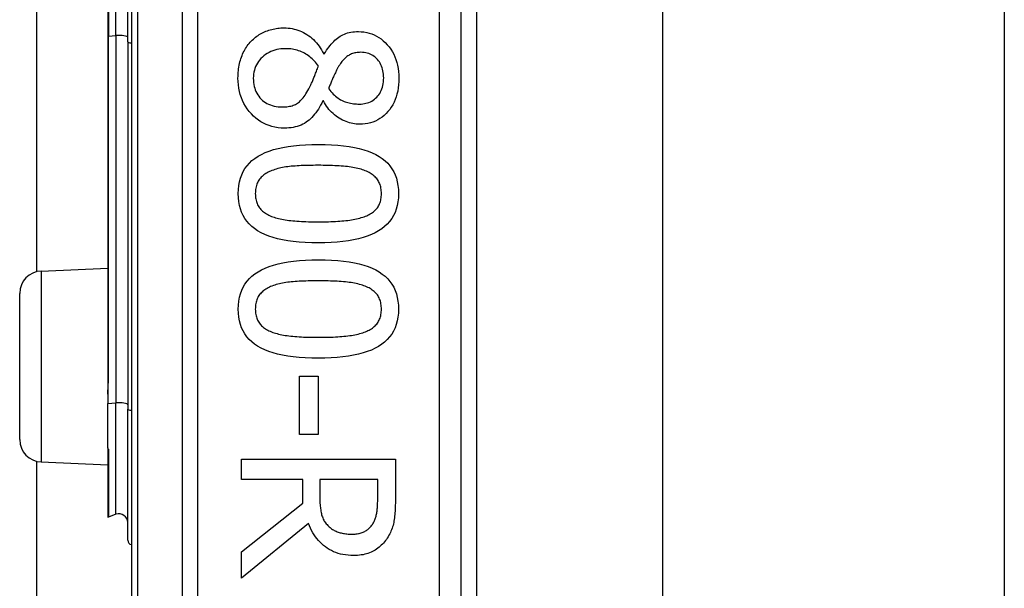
# Model space of a CAD drawing. Header units: inches. Extents: x 3.4 to 82.4, y 3.9 to 45.4.
# Tile 28 of 114: x 14.4 to 15.3, y 11.6 to 12.1. Entities that reach past the tile are written whole.
import ezdxf

# ---------------------------------------------------------------- set-up
doc = ezdxf.new("R2010")
doc.units = ezdxf.units.IN
doc.header["$MEASUREMENT"] = 0
doc.layers.add('Visible Edges(ANSI)', color=7, linetype='Continuous', lineweight=25)
doc.layers.add('Visible Tangent Edges(ANSI)', color=7, linetype='Continuous', lineweight=25)

msp = doc.modelspace()

# ---------------------------------------------------------------- linework, layer by layer
at = {"layer": 'Visible Edges(ANSI)'}
for p, q in [((14.49029, 13.08509), (14.49029, 11.20291)), ((14.78557, 11.394), (14.78557, 12.894)), ((14.79935, 12.77205), (14.79935, 11.51595)), ((14.96579, 12.7595), (14.96579, 11.5285)), ((15.27179, 12.7595), (15.27179, 11.5285)), ((14.40565, 11.87894), (14.40565, 12.40906)), ((14.48704, 12.08465), (14.48704, 12.20336)), ((14.46912, 12.19816), (14.46912, 12.08984)), ((14.46912, 12.08984), (14.46912, 11.77941)), ((14.48704, 12.08465), (14.48704, 11.75578)), ((14.66244, 12.07382), (14.663, 12.07382)), ((14.66222, 12.03183), (14.66166, 12.03183)), ((14.40942, 11.87947), (14.46912, 11.88208)), ((14.39029, 11.72851), (14.39029, 11.85949)), ((14.46912, 11.77941), (14.46912, 11.76916)), ((14.64078, 11.78539), (14.65753, 11.78539)), ((14.64078, 11.73324), (14.64078, 11.78539)), ((14.65753, 11.78539), (14.65753, 11.73324)), ((14.46912, 11.76916), (14.46912, 11.76084)), ((14.46912, 11.72108), (14.46912, 11.76084)), ((14.48704, 11.63844), (14.48704, 11.75578)), ((14.65753, 11.73324), (14.64078, 11.73324)), ((14.46912, 11.72108), (14.46912, 11.7209)), ((14.46912, 11.7209), (14.46912, 11.72028)), ((14.46912, 11.72028), (14.46912, 11.65959)), ((14.40565, 8.7124), (14.40565, 11.70906)), ((14.40942, 11.70853), (14.46912, 11.70593)), ((14.58886, 11.71102), (14.72665, 11.71102)), ((14.58886, 11.6927), (14.58886, 11.71102)), ((14.72665, 11.71102), (14.72665, 11.67551)), ((14.64368, 11.6927), (14.58886, 11.6927)), ((14.64368, 11.67171), (14.64368, 11.6927)), ((14.71079, 11.6927), (14.65898, 11.6927)), ((14.65898, 11.6927), (14.65898, 11.67663)), ((14.71079, 11.6745), (14.71079, 11.6927)), ((14.58886, 11.62816), (14.64368, 11.67171)), ((14.47647, 11.6617), (14.46965, 11.65922)), ((14.64882, 11.6534), (14.58886, 11.60438)), ((14.58886, 11.60438), (14.58886, 11.62816))]:
    msp.add_line(p, q, dxfattribs=at)
at = {"layer": 'Visible Edges(ANSI)', "flags": 128}
for points in [[(14.59757, 12.08532), (14.59851, 12.08627), (14.59948, 12.08718), (14.60048, 12.08805), (14.60151, 12.08888), (14.60257, 12.08968), (14.60365, 12.09043), (14.60476, 12.09115), (14.6059, 12.09182), (14.60707, 12.09246), (14.60827, 12.09306), (14.60949, 12.09362), (14.61074, 12.09414), (14.61201, 12.09462), (14.6133, 12.09506), (14.6146, 12.09546), (14.61592, 12.09582), (14.61724, 12.09613), (14.61859, 12.0964), (14.61994, 12.09663), (14.62131, 12.09682), (14.6227, 12.09697), (14.6241, 12.09707), (14.62551, 12.09714), (14.62693, 12.09716)], [(14.62693, 12.09716), (14.62878, 12.09712), (14.63061, 12.09699), (14.6324, 12.09678), (14.63418, 12.09649), (14.63593, 12.09612), (14.63765, 12.09566), (14.63935, 12.09512), (14.64103, 12.0945), (14.64268, 12.0938), (14.6443, 12.09301), (14.6459, 12.09214), (14.64748, 12.09118), (14.64902, 12.09015), (14.6505, 12.08904), (14.65193, 12.08786), (14.65331, 12.0866), (14.65464, 12.08526), (14.65591, 12.08386), (14.65713, 12.08237), (14.6583, 12.08081), (14.65941, 12.07918), (14.66048, 12.07747), (14.66149, 12.07568), (14.66244, 12.07382)], [(14.663, 12.07382), (14.664, 12.07548), (14.66501, 12.07706), (14.66603, 12.07857), (14.66707, 12.08001), (14.66813, 12.08138), (14.6692, 12.08267), (14.67029, 12.08389), (14.67139, 12.08504), (14.67251, 12.08611), (14.67364, 12.08711), (14.67479, 12.08804), (14.67595, 12.08889), (14.67715, 12.08968), (14.6784, 12.0904), (14.67969, 12.09104), (14.68103, 12.09162), (14.68242, 12.09214), (14.68385, 12.09258), (14.68534, 12.09295), (14.68687, 12.09326), (14.68845, 12.0935), (14.69008, 12.09367), (14.69176, 12.09377), (14.69349, 12.09381)], [(14.69349, 12.09381), (14.69604, 12.09373), (14.69852, 12.09348), (14.70093, 12.09307), (14.70326, 12.0925), (14.70553, 12.09177), (14.70772, 12.09088), (14.70985, 12.08982), (14.7119, 12.0886), (14.71388, 12.08721), (14.71579, 12.08567), (14.71763, 12.08396), (14.71939, 12.08208), (14.72105, 12.08008), (14.72257, 12.078), (14.72394, 12.07582), (14.72516, 12.07356), (14.72624, 12.07121), (14.72718, 12.06877), (14.72797, 12.06624), (14.72862, 12.06362), (14.72913, 12.06092), (14.72949, 12.05812), (14.72971, 12.05524), (14.72978, 12.05227)], [(14.58573, 12.05227), (14.58575, 12.05397), (14.58581, 12.05564), (14.58592, 12.05729), (14.58607, 12.05891), (14.58626, 12.06051), (14.5865, 12.06208), (14.58677, 12.06363), (14.58709, 12.06515), (14.58746, 12.06664), (14.58786, 12.06811), (14.58831, 12.06955), (14.5888, 12.07097), (14.58933, 12.07236), (14.5899, 12.07371), (14.5905, 12.07503), (14.59114, 12.07631), (14.59181, 12.07756), (14.59253, 12.07877), (14.59328, 12.07995), (14.59406, 12.0811), (14.59488, 12.0822), (14.59574, 12.08328), (14.59663, 12.08432), (14.59757, 12.08532)], [(14.62827, 12.07851), (14.62622, 12.07846), (14.62423, 12.0783), (14.62229, 12.07804), (14.62042, 12.07767), (14.61861, 12.0772), (14.61686, 12.07663), (14.61516, 12.07594), (14.61353, 12.07516), (14.61196, 12.07427), (14.61045, 12.07328), (14.609, 12.07218), (14.60762, 12.07097), (14.60631, 12.06969), (14.60512, 12.06835), (14.60405, 12.06696), (14.60309, 12.06552), (14.60224, 12.06402), (14.6015, 12.06247), (14.60088, 12.06087), (14.60037, 12.05921), (14.59997, 12.0575), (14.59969, 12.05573), (14.59952, 12.05392), (14.59946, 12.05204)], [(14.65775, 12.06276), (14.6569, 12.06401), (14.65601, 12.0652), (14.65509, 12.06634), (14.65413, 12.06744), (14.65314, 12.06848), (14.65211, 12.06948), (14.65105, 12.07043), (14.64996, 12.07133), (14.64883, 12.07218), (14.64767, 12.07298), (14.64648, 12.07373), (14.64525, 12.07443), (14.64399, 12.07508), (14.6427, 12.07568), (14.64138, 12.07622), (14.64004, 12.0767), (14.63866, 12.07712), (14.63726, 12.07749), (14.63583, 12.0778), (14.63438, 12.07806), (14.63289, 12.07825), (14.63138, 12.0784), (14.62984, 12.07848), (14.62827, 12.07851)], [(14.69561, 12.07527), (14.69449, 12.07525), (14.69339, 12.07518), (14.69233, 12.07507), (14.6913, 12.07491), (14.69029, 12.0747), (14.68931, 12.07445), (14.68836, 12.07415), (14.68744, 12.07381), (14.68655, 12.07342), (14.68569, 12.07298), (14.68486, 12.0725), (14.68405, 12.07198), (14.68327, 12.07141), (14.68249, 12.07079), (14.68174, 12.07012), (14.68099, 12.06941), (14.68026, 12.06866), (14.67954, 12.06786), (14.67884, 12.06701), (14.67814, 12.06612), (14.67747, 12.06518), (14.6768, 12.0642), (14.67615, 12.06317), (14.67551, 12.06209)], [(14.71615, 12.05238), (14.71612, 12.05403), (14.716, 12.05563), (14.71581, 12.05718), (14.71554, 12.05868), (14.71519, 12.06012), (14.71477, 12.06152), (14.71427, 12.06287), (14.7137, 12.06417), (14.71304, 12.06541), (14.71232, 12.06661), (14.71151, 12.06776), (14.71063, 12.06885), (14.70968, 12.06988), (14.70867, 12.07081), (14.70762, 12.07166), (14.7065, 12.07242), (14.70533, 12.07309), (14.70411, 12.07367), (14.70283, 12.07416), (14.70149, 12.07456), (14.70011, 12.07487), (14.69866, 12.07509), (14.69716, 12.07523), (14.69561, 12.07527)], [(14.64915, 12.04255), (14.64945, 12.04309), (14.64976, 12.04365), (14.65007, 12.04425), (14.65038, 12.04487), (14.65069, 12.04553), (14.65101, 12.04621), (14.65133, 12.04692), (14.65166, 12.04766), (14.65199, 12.04844), (14.65233, 12.04924), (14.65266, 12.05007), (14.65301, 12.05093), (14.65336, 12.05181), (14.65371, 12.05271), (14.65408, 12.05364), (14.65445, 12.05458), (14.65484, 12.05553), (14.65523, 12.05651), (14.65563, 12.05751), (14.65603, 12.05852), (14.65645, 12.05955), (14.65688, 12.06061), (14.65731, 12.06168), (14.65775, 12.06276)], [(14.67551, 12.06209), (14.67524, 12.06161), (14.67495, 12.06108), (14.67465, 12.0605), (14.67434, 12.05989), (14.674, 12.05923), (14.67365, 12.05852), (14.67329, 12.05777), (14.6729, 12.05698), (14.6725, 12.05615), (14.67209, 12.05527), (14.67166, 12.05435), (14.67121, 12.05338), (14.67076, 12.05241), (14.67033, 12.05144), (14.66991, 12.0505), (14.66952, 12.04956), (14.66913, 12.04865), (14.66877, 12.04775), (14.66842, 12.04686), (14.66808, 12.04599), (14.66776, 12.04514), (14.66746, 12.0443), (14.66718, 12.04347), (14.66691, 12.04266)], [(14.62727, 12.00738), (14.62437, 12.00747), (14.62155, 12.00774), (14.6188, 12.00818), (14.61614, 12.00881), (14.61355, 12.00961), (14.61105, 12.01059), (14.60862, 12.01175), (14.60628, 12.01309), (14.60401, 12.0146), (14.60182, 12.0163), (14.59971, 12.01817), (14.59768, 12.02022), (14.59577, 12.0224), (14.59403, 12.02468), (14.59245, 12.02704), (14.59104, 12.02949), (14.58979, 12.03203), (14.58872, 12.03465), (14.5878, 12.03737), (14.58706, 12.04017), (14.58648, 12.04306), (14.58606, 12.04604), (14.58581, 12.04911), (14.58573, 12.05227)], [(14.59946, 12.05204), (14.59951, 12.05014), (14.59966, 12.0483), (14.5999, 12.04652), (14.60024, 12.04481), (14.60068, 12.04316), (14.60121, 12.04158), (14.60184, 12.04005), (14.60257, 12.0386), (14.60339, 12.0372), (14.60431, 12.03587), (14.60533, 12.0346), (14.60644, 12.0334), (14.60764, 12.03227), (14.60891, 12.03125), (14.61025, 12.03032), (14.61166, 12.02949), (14.61314, 12.02876), (14.61469, 12.02812), (14.61631, 12.02758), (14.61801, 12.02714), (14.61977, 12.0268), (14.6216, 12.02656), (14.62351, 12.02641), (14.62548, 12.02636)], [(14.69449, 12.02893), (14.69601, 12.02897), (14.6975, 12.0291), (14.69893, 12.02932), (14.70033, 12.02962), (14.70168, 12.03001), (14.70299, 12.03048), (14.70426, 12.03104), (14.70548, 12.03168), (14.70667, 12.03242), (14.70781, 12.03323), (14.7089, 12.03414), (14.70996, 12.03513), (14.71095, 12.03619), (14.71185, 12.03733), (14.71267, 12.03853), (14.7134, 12.0398), (14.71405, 12.04114), (14.7146, 12.04254), (14.71508, 12.04401), (14.71547, 12.04555), (14.71577, 12.04716), (14.71598, 12.04883), (14.71611, 12.05057), (14.71615, 12.05238)], [(14.72978, 12.05227), (14.72971, 12.04919), (14.7295, 12.04622), (14.72916, 12.04335), (14.72869, 12.04059), (14.72807, 12.03792), (14.72732, 12.03536), (14.72643, 12.03291), (14.72541, 12.03056), (14.72425, 12.02831), (14.72295, 12.02616), (14.72152, 12.02411), (14.71995, 12.02217), (14.71827, 12.02036), (14.71652, 12.01871), (14.71469, 12.01722), (14.71278, 12.01588), (14.71079, 12.0147), (14.70873, 12.01367), (14.70659, 12.01281), (14.70437, 12.0121), (14.70207, 12.01155), (14.6997, 12.01115), (14.69724, 12.01092), (14.69471, 12.01084)], [(14.62548, 12.02636), (14.62687, 12.02638), (14.62821, 12.02645), (14.62951, 12.02657), (14.63075, 12.02673), (14.63195, 12.02694), (14.6331, 12.0272), (14.6342, 12.0275), (14.63526, 12.02785), (14.63626, 12.02825), (14.63722, 12.02869), (14.63813, 12.02918), (14.63899, 12.02971), (14.63983, 12.03031), (14.64067, 12.031), (14.64151, 12.03177), (14.64236, 12.03263), (14.6432, 12.03357), (14.64405, 12.0346), (14.64489, 12.03571), (14.64574, 12.03691), (14.64659, 12.03819), (14.64745, 12.03956), (14.6483, 12.04101), (14.64915, 12.04255)], [(14.66691, 12.04266), (14.66794, 12.04136), (14.66897, 12.04013), (14.67, 12.03897), (14.67105, 12.03788), (14.6721, 12.03687), (14.67315, 12.03592), (14.67421, 12.03505), (14.67527, 12.03425), (14.67634, 12.03353), (14.67742, 12.03287), (14.6785, 12.03229), (14.67958, 12.03178), (14.68069, 12.03132), (14.68181, 12.03091), (14.68297, 12.03053), (14.68414, 12.0302), (14.68535, 12.0299), (14.68658, 12.02964), (14.68783, 12.02942), (14.68911, 12.02925), (14.69042, 12.02911), (14.69175, 12.02901), (14.69311, 12.02895), (14.69449, 12.02893)], [(14.66166, 12.03183), (14.66071, 12.02986), (14.65973, 12.02798), (14.65872, 12.02617), (14.65767, 12.02444), (14.65658, 12.0228), (14.65546, 12.02124), (14.65431, 12.01976), (14.65313, 12.01836), (14.6519, 12.01704), (14.65065, 12.0158), (14.64936, 12.01465), (14.64804, 12.01358), (14.64667, 12.01259), (14.64523, 12.01168), (14.64373, 12.01086), (14.64216, 12.01013), (14.64052, 12.00949), (14.63883, 12.00893), (14.63706, 12.00845), (14.63523, 12.00807), (14.63334, 12.00777), (14.63138, 12.00755), (14.62936, 12.00742), (14.62727, 12.00738)], [(14.69471, 12.01084), (14.69317, 12.01088), (14.69163, 12.01099), (14.69009, 12.01118), (14.68856, 12.01144), (14.68703, 12.01178), (14.6855, 12.01219), (14.68398, 12.01268), (14.68246, 12.01325), (14.68094, 12.01389), (14.67942, 12.0146), (14.67791, 12.01539), (14.6764, 12.01626), (14.67492, 12.01719), (14.67349, 12.01819), (14.67212, 12.01926), (14.67081, 12.02039), (14.66954, 12.02159), (14.66833, 12.02286), (14.66718, 12.02419), (14.66608, 12.02559), (14.66503, 12.02705), (14.66404, 12.02858), (14.6631, 12.03017), (14.66222, 12.03183)], [(14.58595, 11.94875), (14.58608, 11.95247), (14.58644, 11.95601), (14.58706, 11.95939), (14.58792, 11.96259), (14.58902, 11.96563), (14.59038, 11.9685), (14.59197, 11.97121), (14.59382, 11.97374), (14.59591, 11.97611), (14.59824, 11.97831), (14.60082, 11.98034), (14.60365, 11.9822), (14.60673, 11.9839), (14.61007, 11.98546), (14.61366, 11.98686), (14.61752, 11.98812), (14.62163, 11.98923), (14.626, 11.9902), (14.63063, 11.99101), (14.63551, 11.99168), (14.64066, 11.9922), (14.64606, 11.99257), (14.65172, 11.99279), (14.65764, 11.99286)], [(14.65764, 11.99286), (14.66372, 11.99279), (14.66952, 11.99256), (14.67504, 11.99219), (14.68028, 11.99166), (14.68524, 11.99099), (14.68993, 11.99017), (14.69433, 11.9892), (14.69846, 11.98807), (14.70231, 11.9868), (14.70588, 11.98538), (14.70918, 11.98381), (14.71219, 11.98209), (14.71495, 11.98021), (14.71746, 11.97817), (14.71974, 11.97596), (14.72177, 11.97359), (14.72357, 11.97106), (14.72513, 11.96837), (14.72645, 11.96551), (14.72753, 11.96248), (14.72836, 11.9593), (14.72896, 11.95595), (14.72932, 11.95243), (14.72944, 11.94875)], [(14.65764, 11.9741), (14.65526, 11.9741), (14.65294, 11.97408), (14.65068, 11.97405), (14.6485, 11.974), (14.64638, 11.97395), (14.64433, 11.97388), (14.64234, 11.9738), (14.64042, 11.97371), (14.63857, 11.9736), (14.63678, 11.97348), (14.63506, 11.97335), (14.63341, 11.97321), (14.63181, 11.97305), (14.63023, 11.97286), (14.62869, 11.97264), (14.62717, 11.97239), (14.62568, 11.97212), (14.62423, 11.97181), (14.6228, 11.97148), (14.6214, 11.97112), (14.62003, 11.97074), (14.61869, 11.97032), (14.61738, 11.96988), (14.6161, 11.96941)], [(14.69963, 11.9693), (14.69843, 11.96975), (14.69718, 11.97018), (14.69588, 11.97058), (14.69453, 11.97096), (14.69313, 11.97132), (14.69167, 11.97165), (14.69017, 11.97195), (14.68861, 11.97223), (14.687, 11.97248), (14.68534, 11.97271), (14.68363, 11.97292), (14.68187, 11.9731), (14.68007, 11.97326), (14.67822, 11.9734), (14.67634, 11.97354), (14.67442, 11.97366), (14.67245, 11.97376), (14.67045, 11.97385), (14.66842, 11.97393), (14.66634, 11.97399), (14.66422, 11.97404), (14.66207, 11.97407), (14.65987, 11.9741), (14.65764, 11.9741)], [(14.6161, 11.96941), (14.61493, 11.96895), (14.61381, 11.96846), (14.61273, 11.96793), (14.6117, 11.96737), (14.61072, 11.96678), (14.60978, 11.96616), (14.60889, 11.96551), (14.60804, 11.96482), (14.60723, 11.9641), (14.60648, 11.96336), (14.60577, 11.96258), (14.6051, 11.96176), (14.60449, 11.96091), (14.60393, 11.96002), (14.60342, 11.95909), (14.60296, 11.95811), (14.60256, 11.95709), (14.60221, 11.95603), (14.60192, 11.95492), (14.60168, 11.95377), (14.60149, 11.95258), (14.60136, 11.95135), (14.60128, 11.95007), (14.60125, 11.94875)], [(14.71414, 11.94875), (14.71412, 11.95002), (14.71404, 11.95125), (14.71392, 11.95244), (14.71374, 11.95359), (14.71351, 11.9547), (14.71324, 11.95578), (14.71291, 11.95681), (14.71253, 11.95781), (14.7121, 11.95877), (14.71162, 11.9597), (14.71109, 11.96058), (14.71052, 11.96143), (14.70988, 11.96224), (14.7092, 11.96303), (14.70847, 11.96378), (14.70769, 11.96451), (14.70686, 11.96521), (14.70598, 11.96588), (14.70505, 11.96652), (14.70406, 11.96714), (14.70303, 11.96772), (14.70195, 11.96828), (14.70081, 11.9688), (14.69963, 11.9693)], [(14.65775, 11.90476), (14.65171, 11.90483), (14.64594, 11.90506), (14.64045, 11.90543), (14.63523, 11.90596), (14.63028, 11.90663), (14.62561, 11.90745), (14.62121, 11.90842), (14.61708, 11.90955), (14.61323, 11.91082), (14.60965, 11.91224), (14.60635, 11.91381), (14.60332, 11.91553), (14.60054, 11.91741), (14.59801, 11.91945), (14.59572, 11.92165), (14.59367, 11.92401), (14.59186, 11.92654), (14.59029, 11.92923), (14.58897, 11.93208), (14.58788, 11.93509), (14.58704, 11.93826), (14.58643, 11.9416), (14.58607, 11.94509), (14.58595, 11.94875)], [(14.60125, 11.94875), (14.60128, 11.94751), (14.60135, 11.9463), (14.60148, 11.94512), (14.60165, 11.94398), (14.60188, 11.94288), (14.60216, 11.94182), (14.60249, 11.94079), (14.60286, 11.9398), (14.60329, 11.93884), (14.60377, 11.93792), (14.6043, 11.93704), (14.60488, 11.93619), (14.60551, 11.93538), (14.60619, 11.9346), (14.60692, 11.93384), (14.6077, 11.93312), (14.60853, 11.93243), (14.60942, 11.93177), (14.61035, 11.93114), (14.61133, 11.93053), (14.61236, 11.92996), (14.61345, 11.92942), (14.61458, 11.92891), (14.61577, 11.92843)], [(14.72944, 11.94875), (14.72932, 11.94506), (14.72895, 11.94153), (14.72833, 11.93817), (14.72746, 11.93498), (14.72634, 11.93195), (14.72498, 11.92909), (14.72336, 11.92639), (14.7215, 11.92387), (14.71939, 11.9215), (14.71704, 11.91931), (14.71443, 11.91728), (14.71158, 11.91542), (14.70847, 11.91372), (14.70512, 11.91216), (14.70151, 11.91076), (14.69765, 11.9095), (14.69355, 11.90839), (14.68919, 11.90742), (14.68458, 11.90661), (14.67971, 11.90594), (14.6746, 11.90542), (14.66924, 11.90505), (14.66362, 11.90483), (14.65775, 11.90476)], [(14.69985, 11.92854), (14.701, 11.92902), (14.7021, 11.92953), (14.70316, 11.93007), (14.70416, 11.93063), (14.70512, 11.93123), (14.70603, 11.93185), (14.7069, 11.9325), (14.70772, 11.93318), (14.70849, 11.93389), (14.70921, 11.93463), (14.70989, 11.9354), (14.71052, 11.93619), (14.71109, 11.93702), (14.71162, 11.93789), (14.7121, 11.9388), (14.71253, 11.93975), (14.71291, 11.94073), (14.71324, 11.94176), (14.71351, 11.94283), (14.71374, 11.94393), (14.71392, 11.94508), (14.71404, 11.94626), (14.71412, 11.94749), (14.71414, 11.94875)], [(14.61577, 11.92843), (14.61693, 11.928), (14.61814, 11.92758), (14.6194, 11.92719), (14.62072, 11.92682), (14.62208, 11.92647), (14.6235, 11.92614), (14.62497, 11.92584), (14.62649, 11.92555), (14.62806, 11.92529), (14.62968, 11.92505), (14.63135, 11.92483), (14.63307, 11.92463), (14.63485, 11.92446), (14.63668, 11.92429), (14.63855, 11.92415), (14.64048, 11.92401), (14.64246, 11.9239), (14.64449, 11.9238), (14.64657, 11.92371), (14.64871, 11.92364), (14.65089, 11.92359), (14.65313, 11.92355), (14.65542, 11.92353), (14.65775, 11.92352)], [(14.65775, 11.92352), (14.66009, 11.92353), (14.66238, 11.92355), (14.66461, 11.92359), (14.66679, 11.92364), (14.66892, 11.92371), (14.671, 11.9238), (14.67303, 11.9239), (14.675, 11.92401), (14.67692, 11.92415), (14.67879, 11.92429), (14.68061, 11.92446), (14.68238, 11.92463), (14.68409, 11.92483), (14.68576, 11.92505), (14.68738, 11.9253), (14.68896, 11.92556), (14.69048, 11.92586), (14.69196, 11.92617), (14.6934, 11.92651), (14.69478, 11.92687), (14.69612, 11.92725), (14.69741, 11.92766), (14.69865, 11.92809), (14.69985, 11.92854)], [(14.58595, 11.84535), (14.58608, 11.84906), (14.58644, 11.85261), (14.58706, 11.85598), (14.58792, 11.85919), (14.58902, 11.86223), (14.59038, 11.8651), (14.59197, 11.86781), (14.59382, 11.87034), (14.59591, 11.87271), (14.59824, 11.8749), (14.60082, 11.87693), (14.60365, 11.8788), (14.60673, 11.8805), (14.61007, 11.88205), (14.61366, 11.88346), (14.61752, 11.88472), (14.62163, 11.88583), (14.626, 11.88679), (14.63063, 11.88761), (14.63551, 11.88827), (14.64066, 11.88879), (14.64606, 11.88916), (14.65172, 11.88939), (14.65764, 11.88946)], [(14.65764, 11.88946), (14.66372, 11.88938), (14.66952, 11.88916), (14.67504, 11.88879), (14.68028, 11.88826), (14.68524, 11.88759), (14.68993, 11.88677), (14.69433, 11.88579), (14.69846, 11.88467), (14.70231, 11.8834), (14.70588, 11.88198), (14.70918, 11.88041), (14.71219, 11.87868), (14.71495, 11.87681), (14.71746, 11.87476), (14.71974, 11.87256), (14.72177, 11.87019), (14.72357, 11.86766), (14.72513, 11.86496), (14.72645, 11.8621), (14.72753, 11.85908), (14.72836, 11.85589), (14.72896, 11.85254), (14.72932, 11.84903), (14.72944, 11.84535)], [(14.6161, 11.86601), (14.61493, 11.86555), (14.61381, 11.86505), (14.61273, 11.86453), (14.6117, 11.86397), (14.61072, 11.86338), (14.60978, 11.86276), (14.60889, 11.8621), (14.60804, 11.86142), (14.60723, 11.8607), (14.60648, 11.85995), (14.60577, 11.85917), (14.6051, 11.85836), (14.60449, 11.85751), (14.60393, 11.85662), (14.60342, 11.85568), (14.60296, 11.85471), (14.60256, 11.85369), (14.60221, 11.85262), (14.60192, 11.85152), (14.60168, 11.85037), (14.60149, 11.84918), (14.60136, 11.84795), (14.60128, 11.84667), (14.60125, 11.84535)], [(14.65764, 11.8707), (14.65526, 11.87069), (14.65294, 11.87068), (14.65068, 11.87064), (14.6485, 11.8706), (14.64638, 11.87054), (14.64433, 11.87048), (14.64234, 11.8704), (14.64042, 11.8703), (14.63857, 11.8702), (14.63678, 11.87008), (14.63506, 11.86995), (14.63341, 11.86981), (14.63181, 11.86964), (14.63023, 11.86945), (14.62869, 11.86923), (14.62717, 11.86899), (14.62568, 11.86871), (14.62423, 11.86841), (14.6228, 11.86808), (14.6214, 11.86772), (14.62003, 11.86734), (14.61869, 11.86692), (14.61738, 11.86648), (14.6161, 11.86601)], [(14.69963, 11.8659), (14.69843, 11.86635), (14.69718, 11.86678), (14.69588, 11.86718), (14.69453, 11.86756), (14.69313, 11.86791), (14.69167, 11.86824), (14.69017, 11.86855), (14.68861, 11.86883), (14.687, 11.86908), (14.68534, 11.86931), (14.68363, 11.86951), (14.68187, 11.86969), (14.68007, 11.86986), (14.67822, 11.87), (14.67634, 11.87013), (14.67442, 11.87025), (14.67245, 11.87036), (14.67045, 11.87045), (14.66842, 11.87053), (14.66634, 11.87059), (14.66422, 11.87064), (14.66207, 11.87067), (14.65987, 11.87069), (14.65764, 11.8707)], [(14.71414, 11.84535), (14.71412, 11.84662), (14.71404, 11.84784), (14.71392, 11.84903), (14.71374, 11.85018), (14.71351, 11.8513), (14.71324, 11.85237), (14.71291, 11.85341), (14.71253, 11.85441), (14.7121, 11.85537), (14.71162, 11.85629), (14.71109, 11.85718), (14.71052, 11.85803), (14.70988, 11.85884), (14.7092, 11.85962), (14.70847, 11.86038), (14.70769, 11.86111), (14.70686, 11.86181), (14.70598, 11.86248), (14.70505, 11.86312), (14.70406, 11.86373), (14.70303, 11.86432), (14.70195, 11.86487), (14.70081, 11.8654), (14.69963, 11.8659)], [(14.65775, 11.80136), (14.65171, 11.80143), (14.64594, 11.80165), (14.64045, 11.80203), (14.63523, 11.80255), (14.63028, 11.80323), (14.62561, 11.80405), (14.62121, 11.80502), (14.61708, 11.80614), (14.61323, 11.80742), (14.60965, 11.80884), (14.60635, 11.81041), (14.60332, 11.81213), (14.60054, 11.81401), (14.59801, 11.81605), (14.59572, 11.81825), (14.59367, 11.82061), (14.59186, 11.82314), (14.59029, 11.82582), (14.58897, 11.82867), (14.58788, 11.83169), (14.58704, 11.83486), (14.58643, 11.83819), (14.58607, 11.84169), (14.58595, 11.84535)], [(14.60125, 11.84535), (14.60128, 11.8441), (14.60135, 11.84289), (14.60148, 11.84172), (14.60165, 11.84058), (14.60188, 11.83948), (14.60216, 11.83841), (14.60249, 11.83739), (14.60286, 11.83639), (14.60329, 11.83544), (14.60377, 11.83452), (14.6043, 11.83364), (14.60488, 11.83279), (14.60551, 11.83198), (14.60619, 11.83119), (14.60692, 11.83044), (14.6077, 11.82972), (14.60853, 11.82903), (14.60942, 11.82836), (14.61035, 11.82773), (14.61133, 11.82713), (14.61236, 11.82656), (14.61345, 11.82602), (14.61458, 11.82551), (14.61577, 11.82503)], [(14.72944, 11.84535), (14.72932, 11.84166), (14.72895, 11.83813), (14.72833, 11.83477), (14.72746, 11.83157), (14.72634, 11.82855), (14.72498, 11.82568), (14.72336, 11.82299), (14.7215, 11.82046), (14.71939, 11.8181), (14.71704, 11.81591), (14.71443, 11.81388), (14.71158, 11.81202), (14.70847, 11.81032), (14.70512, 11.80876), (14.70151, 11.80735), (14.69765, 11.8061), (14.69355, 11.80498), (14.68919, 11.80402), (14.68458, 11.80321), (14.67971, 11.80254), (14.6746, 11.80202), (14.66924, 11.80165), (14.66362, 11.80143), (14.65775, 11.80136)], [(14.69985, 11.82514), (14.701, 11.82562), (14.7021, 11.82613), (14.70316, 11.82667), (14.70416, 11.82723), (14.70512, 11.82783), (14.70603, 11.82845), (14.7069, 11.8291), (14.70772, 11.82978), (14.70849, 11.83049), (14.70921, 11.83123), (14.70989, 11.83199), (14.71052, 11.83279), (14.71109, 11.83362), (14.71162, 11.83449), (14.7121, 11.8354), (14.71253, 11.83634), (14.71291, 11.83733), (14.71324, 11.83836), (14.71351, 11.83943), (14.71374, 11.84053), (14.71392, 11.84168), (14.71404, 11.84286), (14.71412, 11.84409), (14.71414, 11.84535)], [(14.61577, 11.82503), (14.61693, 11.82459), (14.61814, 11.82418), (14.6194, 11.82379), (14.62072, 11.82342), (14.62208, 11.82307), (14.6235, 11.82274), (14.62497, 11.82243), (14.62649, 11.82215), (14.62806, 11.82189), (14.62968, 11.82165), (14.63135, 11.82143), (14.63307, 11.82123), (14.63485, 11.82105), (14.63668, 11.82089), (14.63855, 11.82074), (14.64048, 11.82061), (14.64246, 11.8205), (14.64449, 11.82039), (14.64657, 11.82031), (14.64871, 11.82024), (14.65089, 11.82019), (14.65313, 11.82015), (14.65542, 11.82012), (14.65775, 11.82012)], [(14.65775, 11.82012), (14.66009, 11.82012), (14.66238, 11.82015), (14.66461, 11.82019), (14.66679, 11.82024), (14.66892, 11.82031), (14.671, 11.82039), (14.67303, 11.8205), (14.675, 11.82061), (14.67692, 11.82074), (14.67879, 11.82089), (14.68061, 11.82105), (14.68238, 11.82123), (14.68409, 11.82143), (14.68576, 11.82165), (14.68738, 11.8219), (14.68896, 11.82216), (14.69048, 11.82245), (14.69196, 11.82277), (14.6934, 11.8231), (14.69478, 11.82347), (14.69612, 11.82385), (14.69741, 11.82426), (14.69865, 11.82469), (14.69985, 11.82514)], [(14.65898, 11.67663), (14.65899, 11.67532), (14.65902, 11.67403), (14.65907, 11.67276), (14.65914, 11.67152), (14.65922, 11.6703), (14.65933, 11.6691), (14.65946, 11.66793), (14.6596, 11.66677), (14.65977, 11.66564), (14.65995, 11.66454), (14.66015, 11.66345), (14.66038, 11.66239), (14.66063, 11.66135), (14.66092, 11.66034), (14.66126, 11.65936), (14.66164, 11.6584), (14.66205, 11.65747), (14.66251, 11.65657), (14.66301, 11.65569), (14.66355, 11.65484), (14.66414, 11.65402), (14.66476, 11.65323), (14.66542, 11.65246), (14.66613, 11.65172)], [(14.7061, 11.65262), (14.70652, 11.65328), (14.70692, 11.65396), (14.70729, 11.65465), (14.70765, 11.65537), (14.70798, 11.6561), (14.7083, 11.65685), (14.70859, 11.65761), (14.70886, 11.6584), (14.70911, 11.6592), (14.70934, 11.66002), (14.70955, 11.66086), (14.70973, 11.66172), (14.7099, 11.6626), (14.71006, 11.66352), (14.7102, 11.66446), (14.71032, 11.66545), (14.71043, 11.66646), (14.71053, 11.66751), (14.71061, 11.66859), (14.71068, 11.66971), (14.71073, 11.67086), (14.71076, 11.67204), (14.71079, 11.67325), (14.71079, 11.6745)], [(14.72665, 11.67551), (14.72664, 11.67356), (14.72661, 11.67167), (14.72657, 11.66983), (14.72651, 11.66805), (14.72643, 11.66631), (14.72633, 11.66464), (14.72621, 11.66301), (14.72608, 11.66144), (14.72593, 11.65992), (14.72576, 11.65846), (14.72557, 11.65705), (14.72537, 11.65569), (14.72513, 11.65436), (14.72484, 11.65305), (14.72451, 11.65174), (14.72413, 11.65045), (14.72371, 11.64916), (14.72323, 11.64789), (14.72271, 11.64662), (14.72214, 11.64537), (14.72152, 11.64412), (14.72086, 11.64289), (14.72015, 11.64166), (14.71939, 11.64045)], [(14.68924, 11.62481), (14.68676, 11.62487), (14.68435, 11.62503), (14.68201, 11.62529), (14.67973, 11.62567), (14.67752, 11.62615), (14.67538, 11.62674), (14.67331, 11.62743), (14.6713, 11.62824), (14.66936, 11.62915), (14.66749, 11.63016), (14.66569, 11.63129), (14.66395, 11.63252), (14.66228, 11.63384), (14.66069, 11.63524), (14.65917, 11.63671), (14.65773, 11.63826), (14.65636, 11.63989), (14.65506, 11.64159), (14.65384, 11.64337), (14.65268, 11.64522), (14.65161, 11.64715), (14.6506, 11.64916), (14.64968, 11.65124), (14.64882, 11.6534)], [(14.66613, 11.65172), (14.66677, 11.65107), (14.66744, 11.65044), (14.66812, 11.64985), (14.66883, 11.64928), (14.66956, 11.64874), (14.67032, 11.64823), (14.67109, 11.64776), (14.67188, 11.64731), (14.6727, 11.64689), (14.67354, 11.6465), (14.6744, 11.64614), (14.67528, 11.64581), (14.67619, 11.6455), (14.67712, 11.64523), (14.67808, 11.64497), (14.67906, 11.64475), (14.68006, 11.64455), (14.68109, 11.64438), (14.68215, 11.64424), (14.68323, 11.64412), (14.68433, 11.64403), (14.68546, 11.64396), (14.68661, 11.64392), (14.68779, 11.64391)], [(14.68779, 11.64391), (14.68879, 11.64392), (14.68976, 11.64397), (14.69072, 11.64404), (14.69166, 11.64414), (14.69257, 11.64428), (14.69347, 11.64444), (14.69435, 11.64463), (14.69521, 11.64485), (14.69605, 11.6451), (14.69687, 11.64538), (14.69767, 11.64569), (14.69846, 11.64603), (14.69922, 11.6464), (14.69995, 11.6468), (14.70067, 11.64724), (14.70136, 11.6477), (14.70204, 11.6482), (14.70268, 11.64874), (14.70331, 11.6493), (14.70391, 11.6499), (14.7045, 11.65053), (14.70505, 11.65119), (14.70559, 11.65189), (14.7061, 11.65262)], [(14.71939, 11.64045), (14.71859, 11.63926), (14.71776, 11.63811), (14.71688, 11.63701), (14.71597, 11.63595), (14.71503, 11.63493), (14.71405, 11.63395), (14.71303, 11.63302), (14.71197, 11.63213), (14.71088, 11.63129), (14.70975, 11.63048), (14.70859, 11.62972), (14.70739, 11.629), (14.70614, 11.62833), (14.70485, 11.62772), (14.70351, 11.62717), (14.70212, 11.62667), (14.70068, 11.62624), (14.69919, 11.62586), (14.69766, 11.62554), (14.69607, 11.62528), (14.69444, 11.62507), (14.69276, 11.62493), (14.69102, 11.62484), (14.68924, 11.62481)]]:
    msp.add_lwpolyline(points, dxfattribs=at)
at = {"layer": 'Visible Edges(ANSI)'}
for centre, radius, start, end in [((14.41029, 11.85949), 0.02, 92.5, 180), ((14.41029, 11.72851), 0.02, 180, 267.5), ((14.46951, 11.65959), 0.000394, 180, 290), ((14.47916, 11.65431), 0.00787, 0, 110), ((14.49098, 11.63844), 0.00394, 180, 259.97953)]:
    msp.add_arc(centre, radius, start, end, dxfattribs=at)
at = {"layer": 'Visible Tangent Edges(ANSI)'}
for p, q in [((14.49606, 11.20291), (14.49606, 13.08509)), ((14.53571, 12.894), (14.53571, 11.394)), ((14.54963, 11.394), (14.54963, 12.894)), ((14.76588, 12.894), (14.76588, 11.394)), ((14.46965, 12.19825), (14.46965, 12.08975)), ((14.47647, 12.09036), (14.47647, 12.19764)), ((14.46965, 12.08975), (14.47647, 12.09036)), ((14.46965, 11.77932), (14.46965, 12.08975)), ((14.47647, 12.09036), (14.47647, 11.76149)), ((14.40942, 11.87947), (14.40942, 11.70853)), ((14.46912, 11.76084), (14.47647, 11.76149)), ((14.47647, 11.6617), (14.47647, 11.76149)), ((14.46922, 11.72098), (14.46912, 11.72108)), ((14.46965, 11.72008), (14.46965, 11.65922))]:
    msp.add_line(p, q, dxfattribs=at)
at = {"layer": 'Visible Tangent Edges(ANSI)', "flags": 128}
for points in [[(14.46912, 11.76916), (14.46914, 11.76958), (14.46916, 11.77), (14.46919, 11.77043), (14.46921, 11.77085), (14.46923, 11.77127), (14.46926, 11.7717), (14.46929, 11.77212), (14.46931, 11.77255), (14.46934, 11.77297), (14.46936, 11.77339), (14.46939, 11.77382), (14.46942, 11.77424), (14.46944, 11.77467), (14.46947, 11.77509), (14.4695, 11.77551), (14.46952, 11.77594), (14.46955, 11.77636), (14.46957, 11.77678), (14.46959, 11.77721), (14.46961, 11.77763), (14.46962, 11.77805), (14.46964, 11.77848), (14.46964, 11.7789), (14.46965, 11.77932)], [(14.46965, 11.72008), (14.46964, 11.72013), (14.46964, 11.72017), (14.46964, 11.72021), (14.46963, 11.72026), (14.46962, 11.7203), (14.46961, 11.72034), (14.4696, 11.72038), (14.46959, 11.72042), (14.46957, 11.72046), (14.46956, 11.7205), (14.46954, 11.72054), (14.46952, 11.72058), (14.4695, 11.72061), (14.46948, 11.72065), (14.46946, 11.72069), (14.46944, 11.72072), (14.46941, 11.72075), (14.46939, 11.72079), (14.46936, 11.72082), (14.46934, 11.72085), (14.46931, 11.72088), (14.46928, 11.72092), (14.46925, 11.72095), (14.46922, 11.72098)]]:
    msp.add_lwpolyline(points, dxfattribs=at)
at = {"layer": 'Visible Tangent Edges(ANSI)'}
for centre, major_axis, ratio, start_param, end_param in [((14.46951, 12.08984), (-0.000394, 0), 0.245714, 0, 1.919862), ((14.47916, 12.08854), (0.00787, 0), 0.245714, 0, 1.919862), ((14.49098, 12.08465), (-0.00394, 0), 0.245714, 0, 1.395906), ((14.46951, 11.77941), (-0.000394, 0), 0.245714, 0, 1.919862), ((14.47916, 11.75968), (0.00787, 0), 0.245714, 0, 1.919862), ((14.49098, 11.75578), (-0.00394, 0), 0.245714, 0, 1.395906), ((14.46909, 11.72118), (0.000276, 0.000281), 0.604942, 4.252306, 4.588732), ((14.46951, 11.72028), (-0.000394, 0), 0.548442, 0, 1.919862)]:
    msp.add_ellipse(centre, major_axis=major_axis, ratio=ratio, start_param=start_param, end_param=end_param, dxfattribs=at)

doc.saveas('drawing.dxf')
